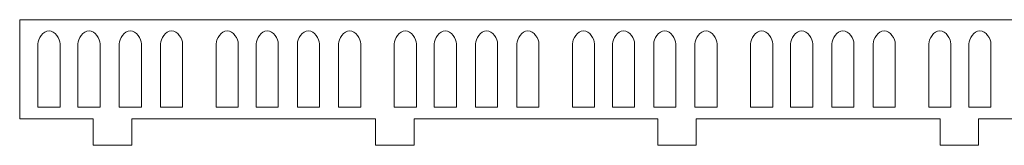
# Model space of a CAD drawing. Header units: millimetres. Extents: x -887 to 979, y -283 to 348.
# Tile 22 of 28: x 324 to 477, y -120 to -100. Entities that reach past the tile are written whole.
import ezdxf

# ---------------------------------------------------------------- set-up
doc = ezdxf.new("R2010")
doc.units = ezdxf.units.MM
doc.header["$MEASUREMENT"] = 0
doc.layers.add('layer 1', color=7, linetype='Continuous')

msp = doc.modelspace()

# ---------------------------------------------------------------- linework, layer by layer
at = {"layer": 'layer 1', "color": 250, "lineweight": 9}
for points, knots in [([(323.5035, -115.531), (323.5035, -115.531), (334.9964, -115.531), (334.9964, -115.531), (334.9964, -115.531), (334.9964, -115.531), (334.9964, -119.652), (334.9964, -119.652), (334.9964, -119.652), (334.9964, -119.652), (340.9964, -119.652), (340.9964, -119.652), (340.9964, -119.652), (340.9964, -119.652), (340.9964, -115.531), (340.9964, -115.531), (340.9964, -115.531), (340.9964, -115.531), (351.3321, -115.531), (351.3321, -115.531), (351.3321, -115.531), (351.3321, -115.531), (379.094, -115.531), (379.094, -115.531), (379.094, -115.531), (379.094, -115.531), (379.094, -119.652), (379.094, -119.652), (379.094, -119.652), (379.094, -119.652), (385.094, -119.652), (385.094, -119.652), (385.094, -119.652), (385.094, -119.652), (385.094, -115.531), (385.094, -115.531), (385.094, -115.531), (385.094, -115.531), (406.9894, -115.531), (406.9894, -115.531), (406.9894, -115.531), (406.9894, -115.531), (423.1916, -115.531), (423.1916, -115.531), (423.1916, -115.531), (423.1916, -115.531), (423.1916, -119.652), (423.1916, -119.652), (423.1916, -119.652), (423.1916, -119.652), (429.1916, -119.652), (429.1916, -119.652), (429.1916, -119.652), (429.1916, -119.652), (429.1916, -115.531), (429.1916, -115.531), (429.1916, -115.531), (429.1916, -115.531), (434.818, -115.531), (434.818, -115.531), (434.818, -115.531), (448.7107, -115.531), (448.7539, -115.531), (462.6466, -115.531), (462.6466, -115.531), (462.6466, -115.531), (467.2892, -115.531), (467.2892, -115.531), (467.2892, -115.531), (467.2892, -115.531), (467.2892, -119.652), (467.2892, -119.652), (467.2892, -119.652), (467.2892, -119.652), (473.2892, -119.652), (473.2892, -119.652), (473.2892, -119.652), (473.2892, -119.652), (473.2892, -115.531), (473.2892, -115.531), (473.2892, -115.531), (473.2892, -115.531), (490.4752, -115.531), (490.4752, -115.531), (490.4752, -115.531), (490.4752, -115.531), (511.3868, -115.531), (511.3868, -115.531), (511.3868, -115.531), (511.3868, -115.531), (511.3868, -119.652), (511.3868, -119.652), (511.3868, -119.652), (511.3868, -119.652), (517.3868, -119.652), (517.3868, -119.652), (517.3868, -119.652), (517.3868, -119.652), (517.3868, -115.531), (517.3868, -115.531), (517.3868, -115.531), (517.3868, -115.531), (518.3039, -115.531), (518.3039, -115.531), (518.3039, -115.531), (532.1966, -115.531), (532.2397, -115.531), (546.1325, -115.531), (546.1325, -115.531), (546.1325, -115.531), (555.4844, -115.531), (555.4844, -115.531), (555.4844, -115.531), (555.4844, -115.531), (555.4844, -119.652), (555.4844, -119.652), (555.4844, -119.652), (555.4844, -119.652), (561.4844, -119.652), (561.4844, -119.652), (561.4844, -119.652), (561.4844, -119.652), (561.4844, -115.531), (561.4844, -115.531), (561.4844, -115.531), (561.4844, -115.531), (573.9611, -115.531), (573.9611, -115.531), (573.9611, -115.531), (573.9611, -115.531), (573.9611, -100.068), (573.9611, -100.068), (573.9611, -100.068), (573.9611, -100.068), (546.1325, -100.068), (546.1325, -100.068), (546.1325, -100.068), (546.1325, -100.068), (518.3039, -100.068), (518.3039, -100.068), (518.3039, -100.068), (518.3039, -100.068), (490.4752, -100.068), (490.4752, -100.068), (490.4752, -100.068), (490.4752, -100.068), (462.6466, -100.068), (462.6466, -100.068), (462.6466, -100.068), (462.6466, -100.068), (434.818, -100.068), (434.818, -100.068), (434.818, -100.068), (434.818, -100.068), (406.9894, -100.068), (406.9894, -100.068), (406.9894, -100.068), (406.9894, -100.068), (379.1607, -100.068), (379.1607, -100.068), (379.1607, -100.068), (379.1607, -100.068), (351.3321, -100.068), (351.3321, -100.068), (351.3321, -100.068), (351.3321, -100.068), (323.5035, -100.068), (323.5035, -100.068), (323.5035, -100.068), (323.5035, -100.068), (323.5035, -115.531), (323.5035, -115.531)], [0, 0, 0, 0, 0.02272727, 0.02272727, 0.02272727, 0.02272727, 0.04545455, 0.04545455, 0.04545455, 0.04545455, 0.06818182, 0.06818182, 0.06818182, 0.06818182, 0.09090909, 0.09090909, 0.09090909, 0.09090909, 0.11363636, 0.11363636, 0.11363636, 0.11363636, 0.13636364, 0.13636364, 0.13636364, 0.13636364, 0.15909091, 0.15909091, 0.15909091, 0.15909091, 0.18181818, 0.18181818, 0.18181818, 0.18181818, 0.20454545, 0.20454545, 0.20454545, 0.20454545, 0.22727273, 0.22727273, 0.22727273, 0.22727273, 0.25, 0.25, 0.25, 0.25, 0.27272727, 0.27272727, 0.27272727, 0.27272727, 0.29545455, 0.29545455, 0.29545455, 0.29545455, 0.31818182, 0.31818182, 0.31818182, 0.31818182, 0.34090909, 0.34090909, 0.34090909, 0.34090909, 0.36363636, 0.36363636, 0.36363636, 0.36363636, 0.38636364, 0.38636364, 0.38636364, 0.38636364, 0.40909091, 0.40909091, 0.40909091, 0.40909091, 0.43181818, 0.43181818, 0.43181818, 0.43181818, 0.45454545, 0.45454545, 0.45454545, 0.45454545, 0.47727273, 0.47727273, 0.47727273, 0.47727273, 0.5, 0.5, 0.5, 0.5, 0.52272727, 0.52272727, 0.52272727, 0.52272727, 0.54545455, 0.54545455, 0.54545455, 0.54545455, 0.56818182, 0.56818182, 0.56818182, 0.56818182, 0.59090909, 0.59090909, 0.59090909, 0.59090909, 0.61363636, 0.61363636, 0.61363636, 0.61363636, 0.63636364, 0.63636364, 0.63636364, 0.63636364, 0.65909091, 0.65909091, 0.65909091, 0.65909091, 0.68181818, 0.68181818, 0.68181818, 0.68181818, 0.70454545, 0.70454545, 0.70454545, 0.70454545, 0.72727273, 0.72727273, 0.72727273, 0.72727273, 0.75, 0.75, 0.75, 0.75, 0.77272727, 0.77272727, 0.77272727, 0.77272727, 0.79545455, 0.79545455, 0.79545455, 0.79545455, 0.81818182, 0.81818182, 0.81818182, 0.81818182, 0.84090909, 0.84090909, 0.84090909, 0.84090909, 0.86363636, 0.86363636, 0.86363636, 0.86363636, 0.88636364, 0.88636364, 0.88636364, 0.88636364, 0.90909091, 0.90909091, 0.90909091, 0.90909091, 0.93181818, 0.93181818, 0.93181818, 0.93181818, 0.95454545, 0.95454545, 0.95454545, 0.95454545, 1, 1, 1, 1]), ([(328.0838, -101.7943), (329.0333, -101.7943), (329.8102, -103.0488), (329.8102, -103.8434), (329.8102, -103.8434), (329.8102, -103.8434), (329.8102, -108.9765), (329.8102, -108.9765), (329.8102, -108.9765), (329.8102, -108.9765), (329.8102, -112.2555), (329.8102, -112.2555), (329.8102, -112.2555), (329.8102, -112.2555), (329.8102, -113.6817), (329.8102, -113.6817), (329.8102, -113.6817), (328.658, -113.6817), (327.5095, -113.6817), (326.3573, -113.6817), (326.3573, -113.6817), (326.3573, -113.6817), (326.3573, -112.2555), (326.3573, -112.2555), (326.3573, -112.2555), (326.3573, -112.2555), (326.3573, -108.9765), (326.3573, -108.9765), (326.3573, -108.9765), (326.3573, -108.9765), (326.3573, -103.8434), (326.3573, -103.8434), (326.3573, -103.8434), (326.3573, -103.0484), (327.134, -101.7943), (328.0838, -101.7943)], [0, 0, 0, 0, 0.1, 0.1, 0.1, 0.1, 0.2, 0.2, 0.2, 0.2, 0.3, 0.3, 0.3, 0.3, 0.4, 0.4, 0.4, 0.4, 0.5, 0.5, 0.5, 0.5, 0.6, 0.6, 0.6, 0.6, 0.7, 0.7, 0.7, 0.7, 0.8, 0.8, 0.8, 0.8, 1, 1, 1, 1]), ([(334.336, -101.7943), (335.2855, -101.7943), (336.0624, -103.0488), (336.0624, -103.8434), (336.0624, -103.8434), (336.0624, -103.8434), (336.0624, -108.9765), (336.0624, -108.9765), (336.0624, -108.9765), (336.0624, -108.9765), (336.0624, -112.2555), (336.0624, -112.2555), (336.0624, -112.2555), (336.0624, -112.2555), (336.0624, -113.6817), (336.0624, -113.6817), (336.0624, -113.6817), (334.9102, -113.6817), (333.7617, -113.6817), (332.6095, -113.6817), (332.6095, -113.6817), (332.6095, -113.6817), (332.6095, -112.2555), (332.6095, -112.2555), (332.6095, -112.2555), (332.6095, -112.2555), (332.6095, -108.9765), (332.6095, -108.9765), (332.6095, -108.9765), (332.6095, -108.9765), (332.6095, -103.8434), (332.6095, -103.8434), (332.6095, -103.8434), (332.6095, -103.0484), (333.3862, -101.7943), (334.336, -101.7943)], [0, 0, 0, 0, 0.1, 0.1, 0.1, 0.1, 0.2, 0.2, 0.2, 0.2, 0.3, 0.3, 0.3, 0.3, 0.4, 0.4, 0.4, 0.4, 0.5, 0.5, 0.5, 0.5, 0.6, 0.6, 0.6, 0.6, 0.7, 0.7, 0.7, 0.7, 0.8, 0.8, 0.8, 0.8, 1, 1, 1, 1]), ([(340.7778, -101.7943), (341.7274, -101.7943), (342.5041, -103.0488), (342.5041, -103.8434), (342.5041, -103.8434), (342.5041, -103.8434), (342.5041, -108.9765), (342.5041, -108.9765), (342.5041, -108.9765), (342.5041, -108.9765), (342.5041, -112.2555), (342.5041, -112.2555), (342.5041, -112.2555), (342.5041, -112.2555), (342.5041, -113.6817), (342.5041, -113.6817), (342.5041, -113.6817), (341.3519, -113.6817), (340.2035, -113.6817), (339.0513, -113.6817), (339.0513, -113.6817), (339.0513, -113.6817), (339.0513, -112.2555), (339.0513, -112.2555), (339.0513, -112.2555), (339.0513, -112.2555), (339.0513, -108.9765), (339.0513, -108.9765), (339.0513, -108.9765), (339.0513, -108.9765), (339.0513, -103.8434), (339.0513, -103.8434), (339.0513, -103.8434), (339.0513, -103.0484), (339.8281, -101.7943), (340.7778, -101.7943)], [0, 0, 0, 0, 0.1, 0.1, 0.1, 0.1, 0.2, 0.2, 0.2, 0.2, 0.3, 0.3, 0.3, 0.3, 0.4, 0.4, 0.4, 0.4, 0.5, 0.5, 0.5, 0.5, 0.6, 0.6, 0.6, 0.6, 0.7, 0.7, 0.7, 0.7, 0.8, 0.8, 0.8, 0.8, 1, 1, 1, 1]), ([(347.2196, -101.7943), (348.1692, -101.7943), (348.9459, -103.0488), (348.9459, -103.8434), (348.9459, -103.8434), (348.9459, -103.8434), (348.9459, -108.9765), (348.9459, -108.9765), (348.9459, -108.9765), (348.9459, -108.9765), (348.9459, -112.2555), (348.9459, -112.2555), (348.9459, -112.2555), (348.9459, -112.2555), (348.9459, -113.6817), (348.9459, -113.6817), (348.9459, -113.6817), (347.7937, -113.6817), (346.6453, -113.6817), (345.4931, -113.6817), (345.4931, -113.6817), (345.4931, -113.6817), (345.4931, -112.2555), (345.4931, -112.2555), (345.4931, -112.2555), (345.4931, -112.2555), (345.4931, -108.9765), (345.4931, -108.9765), (345.4931, -108.9765), (345.4931, -108.9765), (345.4931, -103.8434), (345.4931, -103.8434), (345.4931, -103.8434), (345.4931, -103.0484), (346.2699, -101.7943), (347.2196, -101.7943)], [0, 0, 0, 0, 0.1, 0.1, 0.1, 0.1, 0.2, 0.2, 0.2, 0.2, 0.3, 0.3, 0.3, 0.3, 0.4, 0.4, 0.4, 0.4, 0.5, 0.5, 0.5, 0.5, 0.6, 0.6, 0.6, 0.6, 0.7, 0.7, 0.7, 0.7, 0.8, 0.8, 0.8, 0.8, 1, 1, 1, 1]), ([(355.9124, -101.7943), (356.862, -101.7943), (357.6388, -103.0488), (357.6388, -103.8434), (357.6388, -103.8434), (357.6388, -103.8434), (357.6388, -108.9765), (357.6388, -108.9765), (357.6388, -108.9765), (357.6388, -108.9765), (357.6388, -112.2555), (357.6388, -112.2555), (357.6388, -112.2555), (357.6388, -112.2555), (357.6388, -113.6817), (357.6388, -113.6817), (357.6388, -113.6817), (356.4866, -113.6817), (355.3382, -113.6817), (354.1859, -113.6817), (354.1859, -113.6817), (354.1859, -113.6817), (354.1859, -112.2555), (354.1859, -112.2555), (354.1859, -112.2555), (354.1859, -112.2555), (354.1859, -108.9765), (354.1859, -108.9765), (354.1859, -108.9765), (354.1859, -108.9765), (354.1859, -103.8434), (354.1859, -103.8434), (354.1859, -103.8434), (354.1859, -103.0484), (354.9627, -101.7943), (355.9124, -101.7943)], [0, 0, 0, 0, 0.1, 0.1, 0.1, 0.1, 0.2, 0.2, 0.2, 0.2, 0.3, 0.3, 0.3, 0.3, 0.4, 0.4, 0.4, 0.4, 0.5, 0.5, 0.5, 0.5, 0.6, 0.6, 0.6, 0.6, 0.7, 0.7, 0.7, 0.7, 0.8, 0.8, 0.8, 0.8, 1, 1, 1, 1]), ([(362.1646, -101.7943), (363.1142, -101.7943), (363.891, -103.0488), (363.891, -103.8434), (363.891, -103.8434), (363.891, -103.8434), (363.891, -108.9765), (363.891, -108.9765), (363.891, -108.9765), (363.891, -108.9765), (363.891, -112.2555), (363.891, -112.2555), (363.891, -112.2555), (363.891, -112.2555), (363.891, -113.6817), (363.891, -113.6817), (363.891, -113.6817), (362.7388, -113.6817), (361.5903, -113.6817), (360.4381, -113.6817), (360.4381, -113.6817), (360.4381, -113.6817), (360.4381, -112.2555), (360.4381, -112.2555), (360.4381, -112.2555), (360.4381, -112.2555), (360.4381, -108.9765), (360.4381, -108.9765), (360.4381, -108.9765), (360.4381, -108.9765), (360.4381, -103.8434), (360.4381, -103.8434), (360.4381, -103.8434), (360.4381, -103.0484), (361.2149, -101.7943), (362.1646, -101.7943)], [0, 0, 0, 0, 0.1, 0.1, 0.1, 0.1, 0.2, 0.2, 0.2, 0.2, 0.3, 0.3, 0.3, 0.3, 0.4, 0.4, 0.4, 0.4, 0.5, 0.5, 0.5, 0.5, 0.6, 0.6, 0.6, 0.6, 0.7, 0.7, 0.7, 0.7, 0.8, 0.8, 0.8, 0.8, 1, 1, 1, 1]), ([(368.6064, -101.7943), (369.556, -101.7943), (370.3327, -103.0488), (370.3327, -103.8434), (370.3327, -103.8434), (370.3327, -103.8434), (370.3327, -108.9765), (370.3327, -108.9765), (370.3327, -108.9765), (370.3327, -108.9765), (370.3327, -112.2555), (370.3327, -112.2555), (370.3327, -112.2555), (370.3327, -112.2555), (370.3327, -113.6817), (370.3327, -113.6817), (370.3327, -113.6817), (369.1805, -113.6817), (368.0321, -113.6817), (366.8799, -113.6817), (366.8799, -113.6817), (366.8799, -113.6817), (366.8799, -112.2555), (366.8799, -112.2555), (366.8799, -112.2555), (366.8799, -112.2555), (366.8799, -108.9765), (366.8799, -108.9765), (366.8799, -108.9765), (366.8799, -108.9765), (366.8799, -103.8434), (366.8799, -103.8434), (366.8799, -103.8434), (366.8799, -103.0484), (367.6567, -101.7943), (368.6064, -101.7943)], [0, 0, 0, 0, 0.1, 0.1, 0.1, 0.1, 0.2, 0.2, 0.2, 0.2, 0.3, 0.3, 0.3, 0.3, 0.4, 0.4, 0.4, 0.4, 0.5, 0.5, 0.5, 0.5, 0.6, 0.6, 0.6, 0.6, 0.7, 0.7, 0.7, 0.7, 0.8, 0.8, 0.8, 0.8, 1, 1, 1, 1]), ([(375.0483, -101.7943), (375.9978, -101.7943), (376.7745, -103.0488), (376.7745, -103.8434), (376.7745, -103.8434), (376.7745, -103.8434), (376.7745, -108.9765), (376.7745, -108.9765), (376.7745, -108.9765), (376.7745, -108.9765), (376.7745, -112.2555), (376.7745, -112.2555), (376.7745, -112.2555), (376.7745, -112.2555), (376.7745, -113.6817), (376.7745, -113.6817), (376.7745, -113.6817), (375.6223, -113.6817), (374.4739, -113.6817), (373.3217, -113.6817), (373.3217, -113.6817), (373.3217, -113.6817), (373.3217, -112.2555), (373.3217, -112.2555), (373.3217, -112.2555), (373.3217, -112.2555), (373.3217, -108.9765), (373.3217, -108.9765), (373.3217, -108.9765), (373.3217, -108.9765), (373.3217, -103.8434), (373.3217, -103.8434), (373.3217, -103.8434), (373.3217, -103.0484), (374.0985, -101.7943), (375.0483, -101.7943)], [0, 0, 0, 0, 0.1, 0.1, 0.1, 0.1, 0.2, 0.2, 0.2, 0.2, 0.3, 0.3, 0.3, 0.3, 0.4, 0.4, 0.4, 0.4, 0.5, 0.5, 0.5, 0.5, 0.6, 0.6, 0.6, 0.6, 0.7, 0.7, 0.7, 0.7, 0.8, 0.8, 0.8, 0.8, 1, 1, 1, 1]), ([(383.741, -101.7943), (384.6906, -101.7943), (385.4674, -103.0488), (385.4674, -103.8434), (385.4674, -103.8434), (385.4674, -103.8434), (385.4674, -108.9765), (385.4674, -108.9765), (385.4674, -108.9765), (385.4674, -108.9765), (385.4674, -112.2555), (385.4674, -112.2555), (385.4674, -112.2555), (385.4674, -112.2555), (385.4674, -113.6817), (385.4674, -113.6817), (385.4674, -113.6817), (384.3152, -113.6817), (383.1668, -113.6817), (382.0146, -113.6817), (382.0146, -113.6817), (382.0146, -113.6817), (382.0146, -112.2555), (382.0146, -112.2555), (382.0146, -112.2555), (382.0146, -112.2555), (382.0146, -108.9765), (382.0146, -108.9765), (382.0146, -108.9765), (382.0146, -108.9765), (382.0146, -103.8434), (382.0146, -103.8434), (382.0146, -103.8434), (382.0146, -103.0484), (382.7913, -101.7943), (383.741, -101.7943)], [0, 0, 0, 0, 0.1, 0.1, 0.1, 0.1, 0.2, 0.2, 0.2, 0.2, 0.3, 0.3, 0.3, 0.3, 0.4, 0.4, 0.4, 0.4, 0.5, 0.5, 0.5, 0.5, 0.6, 0.6, 0.6, 0.6, 0.7, 0.7, 0.7, 0.7, 0.8, 0.8, 0.8, 0.8, 1, 1, 1, 1]), ([(389.9932, -101.7943), (390.9428, -101.7943), (391.7196, -103.0488), (391.7196, -103.8434), (391.7196, -103.8434), (391.7196, -103.8434), (391.7196, -108.9765), (391.7196, -108.9765), (391.7196, -108.9765), (391.7196, -108.9765), (391.7196, -112.2555), (391.7196, -112.2555), (391.7196, -112.2555), (391.7196, -112.2555), (391.7196, -113.6817), (391.7196, -113.6817), (391.7196, -113.6817), (390.5674, -113.6817), (389.419, -113.6817), (388.2668, -113.6817), (388.2668, -113.6817), (388.2668, -113.6817), (388.2668, -112.2555), (388.2668, -112.2555), (388.2668, -112.2555), (388.2668, -112.2555), (388.2668, -108.9765), (388.2668, -108.9765), (388.2668, -108.9765), (388.2668, -108.9765), (388.2668, -103.8434), (388.2668, -103.8434), (388.2668, -103.8434), (388.2668, -103.0484), (389.0435, -101.7943), (389.9932, -101.7943)], [0, 0, 0, 0, 0.1, 0.1, 0.1, 0.1, 0.2, 0.2, 0.2, 0.2, 0.3, 0.3, 0.3, 0.3, 0.4, 0.4, 0.4, 0.4, 0.5, 0.5, 0.5, 0.5, 0.6, 0.6, 0.6, 0.6, 0.7, 0.7, 0.7, 0.7, 0.8, 0.8, 0.8, 0.8, 1, 1, 1, 1]), ([(396.4351, -101.7943), (397.3846, -101.7943), (398.1613, -103.0488), (398.1613, -103.8434), (398.1613, -103.8434), (398.1613, -103.8434), (398.1613, -108.9765), (398.1613, -108.9765), (398.1613, -108.9765), (398.1613, -108.9765), (398.1613, -112.2555), (398.1613, -112.2555), (398.1613, -112.2555), (398.1613, -112.2555), (398.1613, -113.6817), (398.1613, -113.6817), (398.1613, -113.6817), (397.0091, -113.6817), (395.8607, -113.6817), (394.7085, -113.6817), (394.7085, -113.6817), (394.7085, -113.6817), (394.7085, -112.2555), (394.7085, -112.2555), (394.7085, -112.2555), (394.7085, -112.2555), (394.7085, -108.9765), (394.7085, -108.9765), (394.7085, -108.9765), (394.7085, -108.9765), (394.7085, -103.8434), (394.7085, -103.8434), (394.7085, -103.8434), (394.7085, -103.0484), (395.4853, -101.7943), (396.4351, -101.7943)], [0, 0, 0, 0, 0.1, 0.1, 0.1, 0.1, 0.2, 0.2, 0.2, 0.2, 0.3, 0.3, 0.3, 0.3, 0.4, 0.4, 0.4, 0.4, 0.5, 0.5, 0.5, 0.5, 0.6, 0.6, 0.6, 0.6, 0.7, 0.7, 0.7, 0.7, 0.8, 0.8, 0.8, 0.8, 1, 1, 1, 1]), ([(402.8769, -101.7943), (403.8264, -101.7943), (404.6032, -103.0488), (404.6032, -103.8434), (404.6032, -103.8434), (404.6032, -103.8434), (404.6032, -108.9765), (404.6032, -108.9765), (404.6032, -108.9765), (404.6032, -108.9765), (404.6032, -112.2555), (404.6032, -112.2555), (404.6032, -112.2555), (404.6032, -112.2555), (404.6032, -113.6817), (404.6032, -113.6817), (404.6032, -113.6817), (403.451, -113.6817), (402.3025, -113.6817), (401.1503, -113.6817), (401.1503, -113.6817), (401.1503, -113.6817), (401.1503, -112.2555), (401.1503, -112.2555), (401.1503, -112.2555), (401.1503, -112.2555), (401.1503, -108.9765), (401.1503, -108.9765), (401.1503, -108.9765), (401.1503, -108.9765), (401.1503, -103.8434), (401.1503, -103.8434), (401.1503, -103.8434), (401.1503, -103.0484), (401.9271, -101.7943), (402.8769, -101.7943)], [0, 0, 0, 0, 0.1, 0.1, 0.1, 0.1, 0.2, 0.2, 0.2, 0.2, 0.3, 0.3, 0.3, 0.3, 0.4, 0.4, 0.4, 0.4, 0.5, 0.5, 0.5, 0.5, 0.6, 0.6, 0.6, 0.6, 0.7, 0.7, 0.7, 0.7, 0.8, 0.8, 0.8, 0.8, 1, 1, 1, 1]), ([(411.5697, -101.7943), (412.5192, -101.7943), (413.296, -103.0488), (413.296, -103.8434), (413.296, -103.8434), (413.296, -103.8434), (413.296, -108.9765), (413.296, -108.9765), (413.296, -108.9765), (413.296, -108.9765), (413.296, -112.2555), (413.296, -112.2555), (413.296, -112.2555), (413.296, -112.2555), (413.296, -113.6817), (413.296, -113.6817), (413.296, -113.6817), (412.1438, -113.6817), (410.9954, -113.6817), (409.8432, -113.6817), (409.8432, -113.6817), (409.8432, -113.6817), (409.8432, -112.2555), (409.8432, -112.2555), (409.8432, -112.2555), (409.8432, -112.2555), (409.8432, -108.9765), (409.8432, -108.9765), (409.8432, -108.9765), (409.8432, -108.9765), (409.8432, -103.8434), (409.8432, -103.8434), (409.8432, -103.8434), (409.8432, -103.0484), (410.6199, -101.7943), (411.5697, -101.7943)], [0, 0, 0, 0, 0.1, 0.1, 0.1, 0.1, 0.2, 0.2, 0.2, 0.2, 0.3, 0.3, 0.3, 0.3, 0.4, 0.4, 0.4, 0.4, 0.5, 0.5, 0.5, 0.5, 0.6, 0.6, 0.6, 0.6, 0.7, 0.7, 0.7, 0.7, 0.8, 0.8, 0.8, 0.8, 1, 1, 1, 1]), ([(417.8219, -101.7943), (418.7714, -101.7943), (419.5482, -103.0488), (419.5482, -103.8434), (419.5482, -103.8434), (419.5482, -103.8434), (419.5482, -108.9765), (419.5482, -108.9765), (419.5482, -108.9765), (419.5482, -108.9765), (419.5482, -112.2555), (419.5482, -112.2555), (419.5482, -112.2555), (419.5482, -112.2555), (419.5482, -113.6817), (419.5482, -113.6817), (419.5482, -113.6817), (418.396, -113.6817), (417.2476, -113.6817), (416.0954, -113.6817), (416.0954, -113.6817), (416.0954, -113.6817), (416.0954, -112.2555), (416.0954, -112.2555), (416.0954, -112.2555), (416.0954, -112.2555), (416.0954, -108.9765), (416.0954, -108.9765), (416.0954, -108.9765), (416.0954, -108.9765), (416.0954, -103.8434), (416.0954, -103.8434), (416.0954, -103.8434), (416.0954, -103.0484), (416.8721, -101.7943), (417.8219, -101.7943)], [0, 0, 0, 0, 0.1, 0.1, 0.1, 0.1, 0.2, 0.2, 0.2, 0.2, 0.3, 0.3, 0.3, 0.3, 0.4, 0.4, 0.4, 0.4, 0.5, 0.5, 0.5, 0.5, 0.6, 0.6, 0.6, 0.6, 0.7, 0.7, 0.7, 0.7, 0.8, 0.8, 0.8, 0.8, 1, 1, 1, 1]), ([(424.2637, -101.7943), (425.2132, -101.7943), (425.99, -103.0488), (425.99, -103.8434), (425.99, -103.8434), (425.99, -103.8434), (425.99, -108.9765), (425.99, -108.9765), (425.99, -108.9765), (425.99, -108.9765), (425.99, -112.2555), (425.99, -112.2555), (425.99, -112.2555), (425.99, -112.2555), (425.99, -113.6817), (425.99, -113.6817), (425.99, -113.6817), (424.8378, -113.6817), (423.6893, -113.6817), (422.5371, -113.6817), (422.5371, -113.6817), (422.5371, -113.6817), (422.5371, -112.2555), (422.5371, -112.2555), (422.5371, -112.2555), (422.5371, -112.2555), (422.5371, -108.9765), (422.5371, -108.9765), (422.5371, -108.9765), (422.5371, -108.9765), (422.5371, -103.8434), (422.5371, -103.8434), (422.5371, -103.8434), (422.5371, -103.0484), (423.3139, -101.7943), (424.2637, -101.7943)], [0, 0, 0, 0, 0.1, 0.1, 0.1, 0.1, 0.2, 0.2, 0.2, 0.2, 0.3, 0.3, 0.3, 0.3, 0.4, 0.4, 0.4, 0.4, 0.5, 0.5, 0.5, 0.5, 0.6, 0.6, 0.6, 0.6, 0.7, 0.7, 0.7, 0.7, 0.8, 0.8, 0.8, 0.8, 1, 1, 1, 1]), ([(430.7055, -101.7943), (431.6551, -101.7943), (432.4318, -103.0488), (432.4318, -103.8434), (432.4318, -103.8434), (432.4318, -103.8434), (432.4318, -108.9765), (432.4318, -108.9765), (432.4318, -108.9765), (432.4318, -108.9765), (432.4318, -112.2555), (432.4318, -112.2555), (432.4318, -112.2555), (432.4318, -112.2555), (432.4318, -113.6817), (432.4318, -113.6817), (432.4318, -113.6817), (431.2796, -113.6817), (430.1312, -113.6817), (428.9789, -113.6817), (428.9789, -113.6817), (428.9789, -113.6817), (428.9789, -112.2555), (428.9789, -112.2555), (428.9789, -112.2555), (428.9789, -112.2555), (428.9789, -108.9765), (428.9789, -108.9765), (428.9789, -108.9765), (428.9789, -108.9765), (428.9789, -103.8434), (428.9789, -103.8434), (428.9789, -103.8434), (428.9789, -103.0484), (429.7558, -101.7943), (430.7055, -101.7943)], [0, 0, 0, 0, 0.1, 0.1, 0.1, 0.1, 0.2, 0.2, 0.2, 0.2, 0.3, 0.3, 0.3, 0.3, 0.4, 0.4, 0.4, 0.4, 0.5, 0.5, 0.5, 0.5, 0.6, 0.6, 0.6, 0.6, 0.7, 0.7, 0.7, 0.7, 0.8, 0.8, 0.8, 0.8, 1, 1, 1, 1]), ([(439.3983, -101.7943), (440.3478, -101.7943), (441.1247, -103.0488), (441.1247, -103.8434), (441.1247, -103.8434), (441.1247, -103.8434), (441.1247, -108.9765), (441.1247, -108.9765), (441.1247, -108.9765), (441.1247, -108.9765), (441.1247, -112.2555), (441.1247, -112.2555), (441.1247, -112.2555), (441.1247, -112.2555), (441.1247, -113.6817), (441.1247, -113.6817), (441.1247, -113.6817), (439.9724, -113.6817), (438.824, -113.6817), (437.6718, -113.6817), (437.6718, -113.6817), (437.6718, -113.6817), (437.6718, -112.2555), (437.6718, -112.2555), (437.6718, -112.2555), (437.6718, -112.2555), (437.6718, -108.9765), (437.6718, -108.9765), (437.6718, -108.9765), (437.6718, -108.9765), (437.6718, -103.8434), (437.6718, -103.8434), (437.6718, -103.8434), (437.6718, -103.0484), (438.4485, -101.7943), (439.3983, -101.7943)], [0, 0, 0, 0, 0.1, 0.1, 0.1, 0.1, 0.2, 0.2, 0.2, 0.2, 0.3, 0.3, 0.3, 0.3, 0.4, 0.4, 0.4, 0.4, 0.5, 0.5, 0.5, 0.5, 0.6, 0.6, 0.6, 0.6, 0.7, 0.7, 0.7, 0.7, 0.8, 0.8, 0.8, 0.8, 1, 1, 1, 1]), ([(445.6505, -101.7943), (446.6, -101.7943), (447.3768, -103.0488), (447.3768, -103.8434), (447.3768, -103.8434), (447.3768, -103.8434), (447.3768, -108.9765), (447.3768, -108.9765), (447.3768, -108.9765), (447.3768, -108.9765), (447.3768, -112.2555), (447.3768, -112.2555), (447.3768, -112.2555), (447.3768, -112.2555), (447.3768, -113.6817), (447.3768, -113.6817), (447.3768, -113.6817), (446.2246, -113.6817), (445.0762, -113.6817), (443.924, -113.6817), (443.924, -113.6817), (443.924, -113.6817), (443.924, -112.2555), (443.924, -112.2555), (443.924, -112.2555), (443.924, -112.2555), (443.924, -108.9765), (443.924, -108.9765), (443.924, -108.9765), (443.924, -108.9765), (443.924, -103.8434), (443.924, -103.8434), (443.924, -103.8434), (443.924, -103.0484), (444.7007, -101.7943), (445.6505, -101.7943)], [0, 0, 0, 0, 0.1, 0.1, 0.1, 0.1, 0.2, 0.2, 0.2, 0.2, 0.3, 0.3, 0.3, 0.3, 0.4, 0.4, 0.4, 0.4, 0.5, 0.5, 0.5, 0.5, 0.6, 0.6, 0.6, 0.6, 0.7, 0.7, 0.7, 0.7, 0.8, 0.8, 0.8, 0.8, 1, 1, 1, 1]), ([(452.0923, -101.7943), (453.0419, -101.7943), (453.8186, -103.0488), (453.8186, -103.8434), (453.8186, -103.8434), (453.8186, -103.8434), (453.8186, -108.9765), (453.8186, -108.9765), (453.8186, -108.9765), (453.8186, -108.9765), (453.8186, -112.2555), (453.8186, -112.2555), (453.8186, -112.2555), (453.8186, -112.2555), (453.8186, -113.6817), (453.8186, -113.6817), (453.8186, -113.6817), (452.6664, -113.6817), (451.5179, -113.6817), (450.3657, -113.6817), (450.3657, -113.6817), (450.3657, -113.6817), (450.3657, -112.2555), (450.3657, -112.2555), (450.3657, -112.2555), (450.3657, -112.2555), (450.3657, -108.9765), (450.3657, -108.9765), (450.3657, -108.9765), (450.3657, -108.9765), (450.3657, -103.8434), (450.3657, -103.8434), (450.3657, -103.8434), (450.3657, -103.0484), (451.1426, -101.7943), (452.0923, -101.7943)], [0, 0, 0, 0, 0.1, 0.1, 0.1, 0.1, 0.2, 0.2, 0.2, 0.2, 0.3, 0.3, 0.3, 0.3, 0.4, 0.4, 0.4, 0.4, 0.5, 0.5, 0.5, 0.5, 0.6, 0.6, 0.6, 0.6, 0.7, 0.7, 0.7, 0.7, 0.8, 0.8, 0.8, 0.8, 1, 1, 1, 1]), ([(458.5341, -101.7943), (459.4837, -101.7943), (460.2604, -103.0488), (460.2604, -103.8434), (460.2604, -103.8434), (460.2604, -103.8434), (460.2604, -108.9765), (460.2604, -108.9765), (460.2604, -108.9765), (460.2604, -108.9765), (460.2604, -112.2555), (460.2604, -112.2555), (460.2604, -112.2555), (460.2604, -112.2555), (460.2604, -113.6817), (460.2604, -113.6817), (460.2604, -113.6817), (459.1082, -113.6817), (457.9598, -113.6817), (456.8076, -113.6817), (456.8076, -113.6817), (456.8076, -113.6817), (456.8076, -112.2555), (456.8076, -112.2555), (456.8076, -112.2555), (456.8076, -112.2555), (456.8076, -108.9765), (456.8076, -108.9765), (456.8076, -108.9765), (456.8076, -108.9765), (456.8076, -103.8434), (456.8076, -103.8434), (456.8076, -103.8434), (456.8076, -103.0484), (457.5844, -101.7943), (458.5341, -101.7943)], [0, 0, 0, 0, 0.1, 0.1, 0.1, 0.1, 0.2, 0.2, 0.2, 0.2, 0.3, 0.3, 0.3, 0.3, 0.4, 0.4, 0.4, 0.4, 0.5, 0.5, 0.5, 0.5, 0.6, 0.6, 0.6, 0.6, 0.7, 0.7, 0.7, 0.7, 0.8, 0.8, 0.8, 0.8, 1, 1, 1, 1]), ([(467.2269, -101.7943), (468.1765, -101.7943), (468.9533, -103.0488), (468.9533, -103.8434), (468.9533, -103.8434), (468.9533, -103.8434), (468.9533, -108.9765), (468.9533, -108.9765), (468.9533, -108.9765), (468.9533, -108.9765), (468.9533, -112.2555), (468.9533, -112.2555), (468.9533, -112.2555), (468.9533, -112.2555), (468.9533, -113.6817), (468.9533, -113.6817), (468.9533, -113.6817), (467.8011, -113.6817), (466.6526, -113.6817), (465.5004, -113.6817), (465.5004, -113.6817), (465.5004, -113.6817), (465.5004, -112.2555), (465.5004, -112.2555), (465.5004, -112.2555), (465.5004, -112.2555), (465.5004, -108.9765), (465.5004, -108.9765), (465.5004, -108.9765), (465.5004, -108.9765), (465.5004, -103.8434), (465.5004, -103.8434), (465.5004, -103.8434), (465.5004, -103.0484), (466.2772, -101.7943), (467.2269, -101.7943)], [0, 0, 0, 0, 0.1, 0.1, 0.1, 0.1, 0.2, 0.2, 0.2, 0.2, 0.3, 0.3, 0.3, 0.3, 0.4, 0.4, 0.4, 0.4, 0.5, 0.5, 0.5, 0.5, 0.6, 0.6, 0.6, 0.6, 0.7, 0.7, 0.7, 0.7, 0.8, 0.8, 0.8, 0.8, 1, 1, 1, 1]), ([(473.4791, -101.7943), (474.4287, -101.7943), (475.2055, -103.0488), (475.2055, -103.8434), (475.2055, -103.8434), (475.2055, -103.8434), (475.2055, -108.9765), (475.2055, -108.9765), (475.2055, -108.9765), (475.2055, -108.9765), (475.2055, -112.2555), (475.2055, -112.2555), (475.2055, -112.2555), (475.2055, -112.2555), (475.2055, -113.6817), (475.2055, -113.6817), (475.2055, -113.6817), (474.0533, -113.6817), (472.9048, -113.6817), (471.7526, -113.6817), (471.7526, -113.6817), (471.7526, -113.6817), (471.7526, -112.2555), (471.7526, -112.2555), (471.7526, -112.2555), (471.7526, -112.2555), (471.7526, -108.9765), (471.7526, -108.9765), (471.7526, -108.9765), (471.7526, -108.9765), (471.7526, -103.8434), (471.7526, -103.8434), (471.7526, -103.8434), (471.7526, -103.0484), (472.5294, -101.7943), (473.4791, -101.7943)], [0, 0, 0, 0, 0.1, 0.1, 0.1, 0.1, 0.2, 0.2, 0.2, 0.2, 0.3, 0.3, 0.3, 0.3, 0.4, 0.4, 0.4, 0.4, 0.5, 0.5, 0.5, 0.5, 0.6, 0.6, 0.6, 0.6, 0.7, 0.7, 0.7, 0.7, 0.8, 0.8, 0.8, 0.8, 1, 1, 1, 1])]:
    msp.add_open_spline(points, degree=3, knots=knots, dxfattribs=at)

doc.saveas('drawing.dxf')
